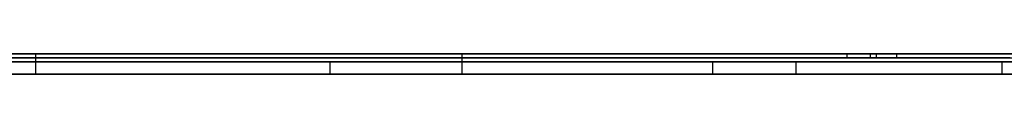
# Model space of a CAD drawing. Extents: x -3.09 to 3.09, y 0 to 2.31.
# Tile 33 of 177: x -2.538706 to -2.514122, y 2.2345 to 2.235. Entities that reach past the tile are written whole.
import ezdxf

# ---------------------------------------------------------------- set-up
doc = ezdxf.new("R2010")
doc.units = 0
doc.layers.get('0').update_dxf_attribs({"linetype": 'CONTINUOUS'})

# ---------------------------------------------------------------- blocks, each defined once
blk = doc.blocks.new('*U1')
at = {"extrusion": (0, 1, 0)}
for p, q in [((3.018, 2.235, -0.83), (-3.018, 2.235, -0.83)), ((-3.018, 2.235, 0.83), (3.018, 2.235, 0.83)), ((-2.798, 2.235, -0.725), (-1.678, 2.235, -0.725)), ((-1.678, 2.235, -0.365), (-2.798, 2.235, -0.365)), ((-2.487699, 2.235, -0.156768), (-2.538311, 2.235, -0.156768)), ((-2.538311, 2.235, -0.156768), (-2.538311, 2.235, -0.236768)), ((-2.538311, 2.235, -0.236768), (-2.527666, 2.235, -0.236768)), ((-2.527666, 2.235, -0.166237), (-2.487699, 2.235, -0.166237)), ((-2.527666, 2.235, -0.236768), (-2.527666, 2.235, -0.166237)), ((-1.678, 2.2348, -0.725), (-2.798, 2.2348, -0.725)), ((-2.798, 2.2348, -0.365), (-1.678, 2.2348, -0.365)), ((-2.519326, 2.2348, -0.506815), (-2.58398, 2.2348, -0.506815)), ((-2.530959, 2.2348, -0.597183), (-2.574429, 2.2348, -0.523223)), ((-2.574429, 2.2348, -0.523223), (-2.521408, 2.2348, -0.523223)), ((-2.540388, 2.2348, -0.614693), (-2.514061, 2.2348, -0.614693)), ((-2.521408, 2.2348, -0.523223), (-2.530959, 2.2348, -0.597183)), ((-2.514184, 2.2348, -0.464693), (-2.519326, 2.2348, -0.506815)), ((-2.494102, 2.2348, -0.464693), (-2.514184, 2.2348, -0.464693)), ((-2.58398, 2.2345, -0.506815), (-2.519326, 2.2345, -0.506815)), ((-2.530959, 2.2345, -0.597183), (-2.574429, 2.2345, -0.523223)), ((-2.574429, 2.2345, -0.523223), (-2.521408, 2.2345, -0.523223)), ((-2.514061, 2.2345, -0.614693), (-2.540388, 2.2345, -0.614693)), ((-2.538311, 2.2345, -0.156768), (-2.487699, 2.2345, -0.156768)), ((-2.538311, 2.2345, -0.236768), (-2.538311, 2.2345, -0.156768)), ((-2.527666, 2.2345, -0.236768), (-2.538311, 2.2345, -0.236768)), ((-2.521408, 2.2345, -0.523223), (-2.530959, 2.2345, -0.597183)), ((-2.487699, 2.2345, -0.166237), (-2.527666, 2.2345, -0.166237)), ((-2.527666, 2.2345, -0.166237), (-2.527666, 2.2345, -0.236768)), ((-2.519326, 2.2345, -0.506815), (-2.514184, 2.2345, -0.464693)), ((-2.514184, 2.2345, -0.464693), (-2.494102, 2.2345, -0.464693))]:
    blk.add_line(p, q, dxfattribs=at)
for p, q in [((3.018, 2.235, -0.83), (-3.018, 2.235, -0.83)), ((-2.798, 2.235, -0.725), (-1.678, 2.235, -0.725)), ((-2.538311, 2.235, -0.236768), (-2.527666, 2.235, -0.236768)), ((-2.538311, 2.235, -0.236768), (-2.538311, 2.2345, -0.236768)), ((-2.527666, 2.235, -0.236768), (-2.527666, 2.2345, -0.236768)), ((-2.527666, 2.235, -0.166237), (-2.487699, 2.235, -0.166237)), ((-2.527666, 2.235, -0.166237), (-2.527666, 2.2345, -0.166237)), ((-2.518056, 2.235, 0.000989), (-2.518056, 2.2349, 0.000989)), ((-2.518056, 2.235, 0.000989), (-2.518056, 2.2349, 0.000989)), ((-2.51747, 2.235, -0.009857), (-2.51747, 2.2349, -0.009857)), ((-2.51747, 2.235, -0.009857), (-2.51747, 2.2349, -0.009857)), ((-2.517324, 2.235, -0.083001), (-2.517324, 2.2349, -0.083001)), ((-2.517324, 2.235, -0.083001), (-2.517324, 2.2349, -0.083001)), ((-2.51681, 2.235, -0.093848), (-2.51681, 2.2349, -0.093848)), ((-2.51681, 2.235, -0.093848), (-2.51681, 2.2349, -0.093848)), ((-1.678, 2.2348, -0.725), (-2.798, 2.2348, -0.725)), ((-2.574429, 2.2348, -0.523223), (-2.521408, 2.2348, -0.523223)), ((-2.540388, 2.2348, -0.614693), (-2.514061, 2.2348, -0.614693)), ((-2.521408, 2.2348, -0.523223), (-2.521408, 2.2345, -0.523223)), ((-2.574429, 2.2345, -0.523223), (-2.521408, 2.2345, -0.523223)), ((-2.514061, 2.2345, -0.614693), (-2.540388, 2.2345, -0.614693)), ((-2.527666, 2.2345, -0.236768), (-2.538311, 2.2345, -0.236768)), ((-2.487699, 2.2345, -0.166237), (-2.527666, 2.2345, -0.166237))]:
    blk.add_line(p, q)
at = {"extrusion": (0, 0, -1)}
for p, q in [((-3.018, 2.235, 0.83), (3.018, 2.235, 0.83)), ((-1.678, 2.235, -0.365), (-2.798, 2.235, -0.365)), ((-2.487699, 2.235, -0.156768), (-2.538311, 2.235, -0.156768)), ((-2.538311, 2.235, -0.156768), (-2.538311, 2.2345, -0.156768)), ((-2.798, 2.2348, -0.365), (-1.678, 2.2348, -0.365)), ((-2.519326, 2.2348, -0.506815), (-2.58398, 2.2348, -0.506815)), ((-2.519326, 2.2348, -0.506815), (-2.519326, 2.2345, -0.506815)), ((-2.494102, 2.2348, -0.464693), (-2.514184, 2.2348, -0.464693)), ((-2.514184, 2.2348, -0.464693), (-2.514184, 2.2345, -0.464693)), ((-2.58398, 2.2345, -0.506815), (-2.519326, 2.2345, -0.506815)), ((-2.538311, 2.2345, -0.156768), (-2.487699, 2.2345, -0.156768)), ((-2.514184, 2.2345, -0.464693), (-2.494102, 2.2345, -0.464693))]:
    blk.add_line(p, q, dxfattribs=at)
at = {"extrusion": (1, 0, 0)}
for p, q in [((-2.538311, 2.235, -0.156768), (-2.538311, 2.235, -0.236768)), ((-2.538311, 2.235, -0.156768), (-2.538311, 2.2345, -0.156768)), ((-2.538311, 2.235, -0.236768), (-2.538311, 2.2345, -0.236768)), ((-2.538311, 2.2345, -0.236768), (-2.538311, 2.2345, -0.156768))]:
    blk.add_line(p, q, dxfattribs=at)
at = {"extrusion": (-1, 0, 0)}
for p, q in [((-2.527666, 2.235, -0.236768), (-2.527666, 2.235, -0.166237)), ((-2.527666, 2.235, -0.236768), (-2.527666, 2.2345, -0.236768)), ((-2.527666, 2.235, -0.166237), (-2.527666, 2.2345, -0.166237)), ((-2.527666, 2.2345, -0.166237), (-2.527666, 2.2345, -0.236768))]:
    blk.add_line(p, q, dxfattribs=at)
at = {"extrusion": (-0.862118, 0, -0.506708)}
for p, q in [((-2.530959, 2.2348, -0.597183), (-2.574429, 2.2348, -0.523223)), ((-2.530959, 2.2348, -0.597183), (-2.530959, 2.2345, -0.597183)), ((-2.530959, 2.2345, -0.597183), (-2.574429, 2.2345, -0.523223))]:
    blk.add_line(p, q, dxfattribs=at)
at = {"extrusion": (0.991764, 0, -0.128076)}
for p, q in [((-2.521408, 2.2348, -0.523223), (-2.530959, 2.2348, -0.597183)), ((-2.530959, 2.2348, -0.597183), (-2.530959, 2.2345, -0.597183)), ((-2.521408, 2.2348, -0.523223), (-2.521408, 2.2345, -0.523223)), ((-2.521408, 2.2345, -0.523223), (-2.530959, 2.2345, -0.597183))]:
    blk.add_line(p, q, dxfattribs=at)
at = {"extrusion": (0.992629, 0, -0.121193)}
for p, q in [((-2.514184, 2.2348, -0.464693), (-2.519326, 2.2348, -0.506815)), ((-2.519326, 2.2348, -0.506815), (-2.519326, 2.2345, -0.506815)), ((-2.514184, 2.2348, -0.464693), (-2.514184, 2.2345, -0.464693)), ((-2.519326, 2.2345, -0.506815), (-2.514184, 2.2345, -0.464693))]:
    blk.add_line(p, q, dxfattribs=at)
for points in [[(-2.53872, 2.235, -0.088442), (-2.53842, 2.235, -0.088612), (-2.53813, 2.235, -0.088779), (-2.53783, 2.235, -0.088944), (-2.53753, 2.235, -0.089106), (-2.53723, 2.235, -0.089266), (-2.53693, 2.235, -0.089422), (-2.53662, 2.235, -0.089576), (-2.53631, 2.235, -0.089727), (-2.53601, 2.235, -0.089876), (-2.5357, 2.235, -0.090022), (-2.53539, 2.235, -0.090165), (-2.53507, 2.235, -0.090305), (-2.53476, 2.235, -0.090442), (-2.53444, 2.235, -0.090577), (-2.53412, 2.235, -0.090709), (-2.5338, 2.235, -0.090839), (-2.53348, 2.235, -0.090966), (-2.53316, 2.235, -0.091089), (-2.53283, 2.235, -0.091211), (-2.5325, 2.235, -0.091329), (-2.53218, 2.235, -0.091445), (-2.53185, 2.235, -0.091558), (-2.53151, 2.235, -0.091668), (-2.53118, 2.235, -0.091776), (-2.53084, 2.235, -0.091881), (-2.53051, 2.235, -0.091983), (-2.53017, 2.235, -0.092082), (-2.52983, 2.235, -0.092179), (-2.52948, 2.235, -0.092273), (-2.52914, 2.235, -0.092364), (-2.52879, 2.235, -0.092453), (-2.52845, 2.235, -0.092539), (-2.5281, 2.235, -0.092622), (-2.52775, 2.235, -0.092702), (-2.52739, 2.235, -0.09278), (-2.52704, 2.235, -0.092855), (-2.52668, 2.235, -0.092927), (-2.52632, 2.235, -0.092996), (-2.52596, 2.235, -0.093063), (-2.5256, 2.235, -0.093127), (-2.52524, 2.235, -0.093188), (-2.52487, 2.235, -0.093247), (-2.52451, 2.235, -0.093303), (-2.52414, 2.235, -0.093356), (-2.52377, 2.235, -0.093406), (-2.5234, 2.235, -0.093454), (-2.52302, 2.235, -0.093499), (-2.52265, 2.235, -0.093541), (-2.52227, 2.235, -0.093581), (-2.52189, 2.235, -0.093618), (-2.52151, 2.235, -0.093651), (-2.52113, 2.235, -0.093683), (-2.52075, 2.235, -0.093712), (-2.52036, 2.235, -0.093737), (-2.51997, 2.235, -0.09376), (-2.51958, 2.235, -0.093781), (-2.51919, 2.235, -0.093799), (-2.5188, 2.235, -0.093814), (-2.51841, 2.235, -0.093826), (-2.51801, 2.235, -0.093835), (-2.51761, 2.235, -0.093842), (-2.51721, 2.235, -0.093846), (-2.51681, 2.235, -0.093848)], [(-2.51806, 2.235, 0.000989), (-2.51845, 2.235, 0.000988), (-2.51885, 2.235, 0.000984), (-2.51925, 2.235, 0.000977), (-2.51964, 2.235, 0.000967), (-2.52003, 2.235, 0.000954), (-2.52042, 2.235, 0.000938), (-2.52081, 2.235, 0.00092), (-2.52119, 2.235, 0.000898), (-2.52157, 2.235, 0.000874), (-2.52196, 2.235, 0.000847), (-2.52234, 2.235, 0.000817), (-2.52271, 2.235, 0.000785), (-2.52309, 2.235, 0.000749), (-2.52347, 2.235, 0.000711), (-2.52384, 2.235, 0.000669), (-2.52421, 2.235, 0.000625), (-2.52458, 2.235, 0.000578), (-2.52495, 2.235, 0.000529), (-2.52531, 2.235, 0.000476), (-2.52567, 2.235, 0.00042), (-2.52604, 2.235, 0.000362), (-2.5264, 2.235, 0.000301), (-2.52675, 2.235, 0.000237), (-2.52711, 2.235, 0.00017), (-2.52747, 2.235, 0.0001), (-2.52782, 2.235, 0.000028), (-2.52817, 2.235, -0.000047), (-2.52852, 2.235, -0.000126), (-2.52887, 2.235, -0.000207), (-2.52921, 2.235, -0.000291), (-2.52955, 2.235, -0.000377), (-2.5299, 2.235, -0.000467), (-2.53024, 2.235, -0.00056), (-2.53057, 2.235, -0.000655), (-2.53091, 2.235, -0.000753), (-2.53125, 2.235, -0.000854), (-2.53158, 2.235, -0.000958), (-2.53191, 2.235, -0.001064), (-2.53224, 2.235, -0.001174), (-2.53257, 2.235, -0.001286), (-2.53289, 2.235, -0.001402), (-2.53322, 2.235, -0.00152), (-2.53354, 2.235, -0.001641), (-2.53386, 2.235, -0.001764), (-2.53418, 2.235, -0.001891), (-2.53449, 2.235, -0.00202), (-2.53481, 2.235, -0.002153), (-2.53512, 2.235, -0.002288), (-2.53543, 2.235, -0.002426), (-2.53574, 2.235, -0.002566), (-2.53605, 2.235, -0.00271), (-2.53635, 2.235, -0.002857), (-2.53666, 2.235, -0.003006), (-2.53696, 2.235, -0.003158), (-2.53726, 2.235, -0.003313), (-2.53756, 2.235, -0.003471), (-2.53785, 2.235, -0.003632), (-2.53815, 2.235, -0.003795), (-2.53844, 2.235, -0.003962), (-2.53873, 2.235, -0.004131)], [(-2.51806, 2.235, 0.000989), (-2.51845, 2.235, 0.000988), (-2.51885, 2.235, 0.000984), (-2.51925, 2.235, 0.000977), (-2.51964, 2.235, 0.000967), (-2.52003, 2.235, 0.000954), (-2.52042, 2.235, 0.000938), (-2.52081, 2.235, 0.00092), (-2.52119, 2.235, 0.000898), (-2.52157, 2.235, 0.000874), (-2.52196, 2.235, 0.000847), (-2.52234, 2.235, 0.000817), (-2.52271, 2.235, 0.000785), (-2.52309, 2.235, 0.000749), (-2.52347, 2.235, 0.000711), (-2.52384, 2.235, 0.000669), (-2.52421, 2.235, 0.000625), (-2.52458, 2.235, 0.000578), (-2.52495, 2.235, 0.000529), (-2.52531, 2.235, 0.000476), (-2.52567, 2.235, 0.00042), (-2.52604, 2.235, 0.000362), (-2.5264, 2.235, 0.000301), (-2.52675, 2.235, 0.000237), (-2.52711, 2.235, 0.00017), (-2.52747, 2.235, 0.0001), (-2.52782, 2.235, 0.000028), (-2.52817, 2.235, -0.000047), (-2.52852, 2.235, -0.000126), (-2.52887, 2.235, -0.000207), (-2.52921, 2.235, -0.000291), (-2.52955, 2.235, -0.000377), (-2.5299, 2.235, -0.000467), (-2.53024, 2.235, -0.00056), (-2.53057, 2.235, -0.000655), (-2.53091, 2.235, -0.000753), (-2.53125, 2.235, -0.000854), (-2.53158, 2.235, -0.000958), (-2.53191, 2.235, -0.001064), (-2.53224, 2.235, -0.001174), (-2.53257, 2.235, -0.001286), (-2.53289, 2.235, -0.001402), (-2.53322, 2.235, -0.00152), (-2.53354, 2.235, -0.001641), (-2.53386, 2.235, -0.001764), (-2.53418, 2.235, -0.001891), (-2.53449, 2.235, -0.00202), (-2.53481, 2.235, -0.002153), (-2.53512, 2.235, -0.002288), (-2.53543, 2.235, -0.002426), (-2.53574, 2.235, -0.002566), (-2.53605, 2.235, -0.00271), (-2.53635, 2.235, -0.002857), (-2.53666, 2.235, -0.003006), (-2.53696, 2.235, -0.003158), (-2.53726, 2.235, -0.003313), (-2.53756, 2.235, -0.003471), (-2.53785, 2.235, -0.003632), (-2.53815, 2.235, -0.003795), (-2.53844, 2.235, -0.003962), (-2.53873, 2.235, -0.004131)], [(-2.53872, 2.235, -0.088442), (-2.53842, 2.235, -0.088612), (-2.53813, 2.235, -0.088779), (-2.53783, 2.235, -0.088944), (-2.53753, 2.235, -0.089106), (-2.53723, 2.235, -0.089266), (-2.53693, 2.235, -0.089422), (-2.53662, 2.235, -0.089576), (-2.53631, 2.235, -0.089727), (-2.53601, 2.235, -0.089876), (-2.5357, 2.235, -0.090022), (-2.53539, 2.235, -0.090165), (-2.53507, 2.235, -0.090305), (-2.53476, 2.235, -0.090442), (-2.53444, 2.235, -0.090577), (-2.53412, 2.235, -0.090709), (-2.5338, 2.235, -0.090839), (-2.53348, 2.235, -0.090966), (-2.53316, 2.235, -0.091089), (-2.53283, 2.235, -0.091211), (-2.5325, 2.235, -0.091329), (-2.53218, 2.235, -0.091445), (-2.53185, 2.235, -0.091558), (-2.53151, 2.235, -0.091668), (-2.53118, 2.235, -0.091776), (-2.53084, 2.235, -0.091881), (-2.53051, 2.235, -0.091983), (-2.53017, 2.235, -0.092082), (-2.52983, 2.235, -0.092179), (-2.52948, 2.235, -0.092273), (-2.52914, 2.235, -0.092364), (-2.52879, 2.235, -0.092453), (-2.52845, 2.235, -0.092539), (-2.5281, 2.235, -0.092622), (-2.52775, 2.235, -0.092702), (-2.52739, 2.235, -0.09278), (-2.52704, 2.235, -0.092855), (-2.52668, 2.235, -0.092927), (-2.52632, 2.235, -0.092996), (-2.52596, 2.235, -0.093063), (-2.5256, 2.235, -0.093127), (-2.52524, 2.235, -0.093188), (-2.52487, 2.235, -0.093247), (-2.52451, 2.235, -0.093303), (-2.52414, 2.235, -0.093356), (-2.52377, 2.235, -0.093406), (-2.5234, 2.235, -0.093454), (-2.52302, 2.235, -0.093499), (-2.52265, 2.235, -0.093541), (-2.52227, 2.235, -0.093581), (-2.52189, 2.235, -0.093618), (-2.52151, 2.235, -0.093651), (-2.52113, 2.235, -0.093683), (-2.52075, 2.235, -0.093712), (-2.52036, 2.235, -0.093737), (-2.51997, 2.235, -0.09376), (-2.51958, 2.235, -0.093781), (-2.51919, 2.235, -0.093799), (-2.5188, 2.235, -0.093814), (-2.51841, 2.235, -0.093826), (-2.51801, 2.235, -0.093835), (-2.51761, 2.235, -0.093842), (-2.51721, 2.235, -0.093846), (-2.51681, 2.235, -0.093848)], [(-2.51681, 2.2349, -0.093848), (-2.51741, 2.2349, -0.093845), (-2.51801, 2.2349, -0.093835), (-2.51861, 2.2349, -0.09382), (-2.5192, 2.2349, -0.093798), (-2.51979, 2.2349, -0.093771), (-2.52037, 2.2349, -0.093737), (-2.52095, 2.2349, -0.093697), (-2.52152, 2.2349, -0.09365), (-2.5221, 2.2349, -0.093598), (-2.52266, 2.2349, -0.09354), (-2.52323, 2.2349, -0.093475), (-2.52379, 2.2349, -0.093404), (-2.52434, 2.2349, -0.093327), (-2.52489, 2.2349, -0.093244), (-2.52544, 2.2349, -0.093155), (-2.52599, 2.2349, -0.093059), (-2.52653, 2.2349, -0.092957), (-2.52706, 2.2349, -0.09285), (-2.5276, 2.2349, -0.092735), (-2.52812, 2.2349, -0.092615), (-2.52865, 2.2349, -0.092489), (-2.52917, 2.2349, -0.092357), (-2.52969, 2.2349, -0.092218), (-2.5302, 2.2349, -0.092073), (-2.53071, 2.2349, -0.091922), (-2.53121, 2.2349, -0.091765), (-2.53172, 2.2349, -0.091602), (-2.53221, 2.2349, -0.091432), (-2.53271, 2.2349, -0.091257), (-2.5332, 2.2349, -0.091075), (-2.53368, 2.2349, -0.090887), (-2.53416, 2.2349, -0.090693), (-2.53464, 2.2349, -0.090493), (-2.53511, 2.2349, -0.090286), (-2.53558, 2.2349, -0.090074), (-2.53605, 2.2349, -0.089855), (-2.53651, 2.2349, -0.08963), (-2.53697, 2.2349, -0.089399), (-2.53743, 2.2349, -0.089162), (-2.53788, 2.2349, -0.088918), (-2.53832, 2.2349, -0.088669), (-2.53876, 2.2349, -0.088413)], [(-2.53878, 2.2349, -0.004158), (-2.53834, 2.2349, -0.003904), (-2.5379, 2.2349, -0.003656), (-2.53745, 2.2349, -0.003415), (-2.537, 2.2349, -0.00318), (-2.53655, 2.2349, -0.002952), (-2.53609, 2.2349, -0.00273), (-2.53563, 2.2349, -0.002514), (-2.53516, 2.2349, -0.002305), (-2.53469, 2.2349, -0.002102), (-2.53421, 2.2349, -0.001906), (-2.53373, 2.2349, -0.001716), (-2.53325, 2.2349, -0.001533), (-2.53276, 2.2349, -0.001356), (-2.53227, 2.2349, -0.001185), (-2.53178, 2.2349, -0.001021), (-2.53128, 2.2349, -0.000864), (-2.53077, 2.2349, -0.000712), (-2.53027, 2.2349, -0.000568), (-2.52975, 2.2349, -0.000429), (-2.52924, 2.2349, -0.000297), (-2.52872, 2.2349, -0.000172), (-2.52819, 2.2349, -0.000053), (-2.52767, 2.2349, 0.00006), (-2.52713, 2.2349, 0.000166), (-2.5266, 2.2349, 0.000266), (-2.52606, 2.2349, 0.000359), (-2.52551, 2.2349, 0.000446), (-2.52496, 2.2349, 0.000526), (-2.52441, 2.2349, 0.0006), (-2.52385, 2.2349, 0.000668), (-2.52329, 2.2349, 0.000729), (-2.52273, 2.2349, 0.000784), (-2.52216, 2.2349, 0.000832), (-2.52158, 2.2349, 0.000874), (-2.52101, 2.2349, 0.000909), (-2.52042, 2.2349, 0.000938), (-2.51984, 2.2349, 0.00096), (-2.51925, 2.2349, 0.000977), (-2.51865, 2.2349, 0.000986), (-2.51806, 2.2349, 0.000989)], [(-2.53878, 2.2349, -0.004158), (-2.53834, 2.2349, -0.003904), (-2.5379, 2.2349, -0.003656), (-2.53745, 2.2349, -0.003415), (-2.537, 2.2349, -0.00318), (-2.53655, 2.2349, -0.002952), (-2.53609, 2.2349, -0.00273), (-2.53563, 2.2349, -0.002514), (-2.53516, 2.2349, -0.002305), (-2.53469, 2.2349, -0.002102), (-2.53421, 2.2349, -0.001906), (-2.53373, 2.2349, -0.001716), (-2.53325, 2.2349, -0.001533), (-2.53276, 2.2349, -0.001356), (-2.53227, 2.2349, -0.001185), (-2.53178, 2.2349, -0.001021), (-2.53128, 2.2349, -0.000864), (-2.53077, 2.2349, -0.000712), (-2.53027, 2.2349, -0.000568), (-2.52975, 2.2349, -0.000429), (-2.52924, 2.2349, -0.000297), (-2.52872, 2.2349, -0.000172), (-2.52819, 2.2349, -0.000053), (-2.52767, 2.2349, 0.00006), (-2.52713, 2.2349, 0.000166), (-2.5266, 2.2349, 0.000266), (-2.52606, 2.2349, 0.000359), (-2.52551, 2.2349, 0.000446), (-2.52496, 2.2349, 0.000526), (-2.52441, 2.2349, 0.0006), (-2.52385, 2.2349, 0.000668), (-2.52329, 2.2349, 0.000729), (-2.52273, 2.2349, 0.000784), (-2.52216, 2.2349, 0.000832), (-2.52158, 2.2349, 0.000874), (-2.52101, 2.2349, 0.000909), (-2.52042, 2.2349, 0.000938), (-2.51984, 2.2349, 0.00096), (-2.51925, 2.2349, 0.000977), (-2.51865, 2.2349, 0.000986), (-2.51806, 2.2349, 0.000989)], [(-2.51681, 2.2349, -0.093848), (-2.51741, 2.2349, -0.093845), (-2.51801, 2.2349, -0.093835), (-2.51861, 2.2349, -0.09382), (-2.5192, 2.2349, -0.093798), (-2.51979, 2.2349, -0.093771), (-2.52037, 2.2349, -0.093737), (-2.52095, 2.2349, -0.093697), (-2.52152, 2.2349, -0.09365), (-2.5221, 2.2349, -0.093598), (-2.52266, 2.2349, -0.09354), (-2.52323, 2.2349, -0.093475), (-2.52379, 2.2349, -0.093404), (-2.52434, 2.2349, -0.093327), (-2.52489, 2.2349, -0.093244), (-2.52544, 2.2349, -0.093155), (-2.52599, 2.2349, -0.093059), (-2.52653, 2.2349, -0.092957), (-2.52706, 2.2349, -0.09285), (-2.5276, 2.2349, -0.092735), (-2.52812, 2.2349, -0.092615), (-2.52865, 2.2349, -0.092489), (-2.52917, 2.2349, -0.092357), (-2.52969, 2.2349, -0.092218), (-2.5302, 2.2349, -0.092073), (-2.53071, 2.2349, -0.091922), (-2.53121, 2.2349, -0.091765), (-2.53172, 2.2349, -0.091602), (-2.53221, 2.2349, -0.091432), (-2.53271, 2.2349, -0.091257), (-2.5332, 2.2349, -0.091075), (-2.53368, 2.2349, -0.090887), (-2.53416, 2.2349, -0.090693), (-2.53464, 2.2349, -0.090493), (-2.53511, 2.2349, -0.090286), (-2.53558, 2.2349, -0.090074), (-2.53605, 2.2349, -0.089855), (-2.53651, 2.2349, -0.08963), (-2.53697, 2.2349, -0.089399), (-2.53743, 2.2349, -0.089162), (-2.53788, 2.2349, -0.088918), (-2.53832, 2.2349, -0.088669), (-2.53876, 2.2349, -0.088413)], [(-2.51732, 2.235, -0.083001), (-2.51761, 2.235, -0.083), (-2.51789, 2.235, -0.082997), (-2.51818, 2.235, -0.082991), (-2.51846, 2.235, -0.082984), (-2.51874, 2.235, -0.082975), (-2.51902, 2.235, -0.082963), (-2.5193, 2.235, -0.082949), (-2.51958, 2.235, -0.082933), (-2.51985, 2.235, -0.082916), (-2.52013, 2.235, -0.082895), (-2.5204, 2.235, -0.082873), (-2.52067, 2.235, -0.082849), (-2.52094, 2.235, -0.082823), (-2.52121, 2.235, -0.082794), (-2.52148, 2.235, -0.082764), (-2.52174, 2.235, -0.082731), (-2.52201, 2.235, -0.082697), (-2.52227, 2.235, -0.08266), (-2.52253, 2.235, -0.082621), (-2.52279, 2.235, -0.08258), (-2.52305, 2.235, -0.082536), (-2.52331, 2.235, -0.082491), (-2.52357, 2.235, -0.082444), (-2.52382, 2.235, -0.082394), (-2.52408, 2.235, -0.082343), (-2.52433, 2.235, -0.082289), (-2.52458, 2.235, -0.082233), (-2.52483, 2.235, -0.082175), (-2.52508, 2.235, -0.082115), (-2.52533, 2.235, -0.082053), (-2.52557, 2.235, -0.081989), (-2.52582, 2.235, -0.081923), (-2.52606, 2.235, -0.081854), (-2.5263, 2.235, -0.081784), (-2.52654, 2.235, -0.081711), (-2.52678, 2.235, -0.081637), (-2.52702, 2.235, -0.08156), (-2.52726, 2.235, -0.081481), (-2.52749, 2.235, -0.0814), (-2.52772, 2.235, -0.081316), (-2.52796, 2.235, -0.081231), (-2.52819, 2.235, -0.081144), (-2.52842, 2.235, -0.081054), (-2.52865, 2.235, -0.080963), (-2.52887, 2.235, -0.080869), (-2.5291, 2.235, -0.080773), (-2.52932, 2.235, -0.080675), (-2.52955, 2.235, -0.080575), (-2.52977, 2.235, -0.080473), (-2.52999, 2.235, -0.080369), (-2.53021, 2.235, -0.080263), (-2.53042, 2.235, -0.080154), (-2.53064, 2.235, -0.080044), (-2.53085, 2.235, -0.079931), (-2.53107, 2.235, -0.079816), (-2.53128, 2.235, -0.0797), (-2.53149, 2.235, -0.07958), (-2.5317, 2.235, -0.07946), (-2.53191, 2.235, -0.079336), (-2.53211, 2.235, -0.079211), (-2.53232, 2.235, -0.079084), (-2.53252, 2.235, -0.078954), (-2.53273, 2.235, -0.078823), (-2.53293, 2.235, -0.078689), (-2.53313, 2.235, -0.078553), (-2.53333, 2.235, -0.078415), (-2.53352, 2.235, -0.078275), (-2.53372, 2.235, -0.078133), (-2.53391, 2.235, -0.077989), (-2.53411, 2.235, -0.077842), (-2.5343, 2.235, -0.077694), (-2.53449, 2.235, -0.077544), (-2.53468, 2.235, -0.077391), (-2.53487, 2.235, -0.077236), (-2.53505, 2.235, -0.077079), (-2.53524, 2.235, -0.07692), (-2.53542, 2.235, -0.076759), (-2.5356, 2.235, -0.076596), (-2.53579, 2.235, -0.076431), (-2.53596, 2.235, -0.076263), (-2.53614, 2.235, -0.076094), (-2.53632, 2.235, -0.075922), (-2.5365, 2.235, -0.075749), (-2.53667, 2.235, -0.075573), (-2.53684, 2.235, -0.075395), (-2.53701, 2.235, -0.075215), (-2.53719, 2.235, -0.075033), (-2.53735, 2.235, -0.074849), (-2.53752, 2.235, -0.074662), (-2.53769, 2.235, -0.074474), (-2.53785, 2.235, -0.074283), (-2.53802, 2.235, -0.074091), (-2.53818, 2.235, -0.073896), (-2.53834, 2.235, -0.073699), (-2.5385, 2.235, -0.0735), (-2.53866, 2.235, -0.073299), (-2.53881, 2.235, -0.073096)], [(-2.53885, 2.235, -0.020564), (-2.53869, 2.235, -0.020351), (-2.53853, 2.235, -0.02014), (-2.53837, 2.235, -0.019929), (-2.5382, 2.235, -0.019721), (-2.53804, 2.235, -0.019514), (-2.53787, 2.235, -0.01931), (-2.5377, 2.235, -0.019108), (-2.53753, 2.235, -0.018908), (-2.53736, 2.235, -0.01871), (-2.53719, 2.235, -0.018514), (-2.53702, 2.235, -0.018321), (-2.53685, 2.235, -0.018129), (-2.53667, 2.235, -0.017941), (-2.5365, 2.235, -0.017754), (-2.53632, 2.235, -0.017569), (-2.53614, 2.235, -0.017386), (-2.53596, 2.235, -0.017206), (-2.53578, 2.235, -0.017028), (-2.5356, 2.235, -0.016852), (-2.53542, 2.235, -0.016678), (-2.53524, 2.235, -0.016507), (-2.53505, 2.235, -0.016337), (-2.53487, 2.235, -0.01617), (-2.53468, 2.235, -0.016005), (-2.53449, 2.235, -0.015842), (-2.5343, 2.235, -0.015682), (-2.53411, 2.235, -0.015523), (-2.53392, 2.235, -0.015367), (-2.53373, 2.235, -0.015213), (-2.53354, 2.235, -0.015061), (-2.53334, 2.235, -0.014911), (-2.53315, 2.235, -0.014763), (-2.53295, 2.235, -0.014618), (-2.53275, 2.235, -0.014475), (-2.53255, 2.235, -0.014334), (-2.53235, 2.235, -0.014195), (-2.53215, 2.235, -0.014058), (-2.53195, 2.235, -0.013924), (-2.53175, 2.235, -0.013792), (-2.53154, 2.235, -0.013662), (-2.53133, 2.235, -0.013534), (-2.53113, 2.235, -0.013408), (-2.53092, 2.235, -0.013285), (-2.53071, 2.235, -0.013163), (-2.5305, 2.235, -0.013044), (-2.53029, 2.235, -0.012927), (-2.53008, 2.235, -0.012813), (-2.52986, 2.235, -0.0127), (-2.52965, 2.235, -0.01259), (-2.52943, 2.235, -0.012481), (-2.52921, 2.235, -0.012375), (-2.529, 2.235, -0.012272), (-2.52878, 2.235, -0.01217), (-2.52856, 2.235, -0.012071), (-2.52833, 2.235, -0.011973), (-2.52811, 2.235, -0.011878), (-2.52789, 2.235, -0.011785), (-2.52766, 2.235, -0.011695), (-2.52744, 2.235, -0.011606), (-2.52721, 2.235, -0.01152), (-2.52698, 2.235, -0.011436), (-2.52675, 2.235, -0.011354), (-2.52652, 2.235, -0.011274), (-2.52629, 2.235, -0.011196), (-2.52606, 2.235, -0.011121), (-2.52582, 2.235, -0.011048), (-2.52559, 2.235, -0.010977), (-2.52535, 2.235, -0.010908), (-2.52511, 2.235, -0.010841), (-2.52488, 2.235, -0.010777), (-2.52464, 2.235, -0.010714), (-2.5244, 2.235, -0.010654), (-2.52415, 2.235, -0.010596), (-2.52391, 2.235, -0.01054), (-2.52367, 2.235, -0.010487), (-2.52342, 2.235, -0.010436), (-2.52317, 2.235, -0.010386), (-2.52293, 2.235, -0.010339), (-2.52268, 2.235, -0.010295), (-2.52243, 2.235, -0.010252), (-2.52218, 2.235, -0.010212), (-2.52193, 2.235, -0.010173), (-2.52167, 2.235, -0.010137), (-2.52142, 2.235, -0.010103), (-2.52116, 2.235, -0.010072), (-2.52091, 2.235, -0.010042), (-2.52065, 2.235, -0.010015), (-2.52039, 2.235, -0.00999), (-2.52013, 2.235, -0.009967), (-2.51987, 2.235, -0.009946), (-2.51961, 2.235, -0.009927), (-2.51934, 2.235, -0.009911), (-2.51908, 2.235, -0.009897), (-2.51881, 2.235, -0.009885), (-2.51855, 2.235, -0.009875), (-2.51828, 2.235, -0.009867), (-2.51801, 2.235, -0.009862), (-2.51774, 2.235, -0.009859), (-2.51747, 2.235, -0.009857)], [(-2.53885, 2.235, -0.020564), (-2.53869, 2.235, -0.020351), (-2.53853, 2.235, -0.02014), (-2.53837, 2.235, -0.019929), (-2.5382, 2.235, -0.019721), (-2.53804, 2.235, -0.019514), (-2.53787, 2.235, -0.01931), (-2.5377, 2.235, -0.019108), (-2.53753, 2.235, -0.018908), (-2.53736, 2.235, -0.01871), (-2.53719, 2.235, -0.018514), (-2.53702, 2.235, -0.018321), (-2.53685, 2.235, -0.018129), (-2.53667, 2.235, -0.017941), (-2.5365, 2.235, -0.017754), (-2.53632, 2.235, -0.017569), (-2.53614, 2.235, -0.017386), (-2.53596, 2.235, -0.017206), (-2.53578, 2.235, -0.017028), (-2.5356, 2.235, -0.016852), (-2.53542, 2.235, -0.016678), (-2.53524, 2.235, -0.016507), (-2.53505, 2.235, -0.016337), (-2.53487, 2.235, -0.01617), (-2.53468, 2.235, -0.016005), (-2.53449, 2.235, -0.015842), (-2.5343, 2.235, -0.015682), (-2.53411, 2.235, -0.015523), (-2.53392, 2.235, -0.015367), (-2.53373, 2.235, -0.015213), (-2.53354, 2.235, -0.015061), (-2.53334, 2.235, -0.014911), (-2.53315, 2.235, -0.014763), (-2.53295, 2.235, -0.014618), (-2.53275, 2.235, -0.014475), (-2.53255, 2.235, -0.014334), (-2.53235, 2.235, -0.014195), (-2.53215, 2.235, -0.014058), (-2.53195, 2.235, -0.013924), (-2.53175, 2.235, -0.013792), (-2.53154, 2.235, -0.013662), (-2.53133, 2.235, -0.013534), (-2.53113, 2.235, -0.013408), (-2.53092, 2.235, -0.013285), (-2.53071, 2.235, -0.013163), (-2.5305, 2.235, -0.013044), (-2.53029, 2.235, -0.012927), (-2.53008, 2.235, -0.012813), (-2.52986, 2.235, -0.0127), (-2.52965, 2.235, -0.01259), (-2.52943, 2.235, -0.012481), (-2.52921, 2.235, -0.012375), (-2.529, 2.235, -0.012272), (-2.52878, 2.235, -0.01217), (-2.52856, 2.235, -0.012071), (-2.52833, 2.235, -0.011973), (-2.52811, 2.235, -0.011878), (-2.52789, 2.235, -0.011785), (-2.52766, 2.235, -0.011695), (-2.52744, 2.235, -0.011606), (-2.52721, 2.235, -0.01152), (-2.52698, 2.235, -0.011436), (-2.52675, 2.235, -0.011354), (-2.52652, 2.235, -0.011274), (-2.52629, 2.235, -0.011196), (-2.52606, 2.235, -0.011121), (-2.52582, 2.235, -0.011048), (-2.52559, 2.235, -0.010977), (-2.52535, 2.235, -0.010908), (-2.52511, 2.235, -0.010841), (-2.52488, 2.235, -0.010777), (-2.52464, 2.235, -0.010714), (-2.5244, 2.235, -0.010654), (-2.52415, 2.235, -0.010596), (-2.52391, 2.235, -0.01054), (-2.52367, 2.235, -0.010487), (-2.52342, 2.235, -0.010436), (-2.52317, 2.235, -0.010386), (-2.52293, 2.235, -0.010339), (-2.52268, 2.235, -0.010295), (-2.52243, 2.235, -0.010252), (-2.52218, 2.235, -0.010212), (-2.52193, 2.235, -0.010173), (-2.52167, 2.235, -0.010137), (-2.52142, 2.235, -0.010103), (-2.52116, 2.235, -0.010072), (-2.52091, 2.235, -0.010042), (-2.52065, 2.235, -0.010015), (-2.52039, 2.235, -0.00999), (-2.52013, 2.235, -0.009967), (-2.51987, 2.235, -0.009946), (-2.51961, 2.235, -0.009927), (-2.51934, 2.235, -0.009911), (-2.51908, 2.235, -0.009897), (-2.51881, 2.235, -0.009885), (-2.51855, 2.235, -0.009875), (-2.51828, 2.235, -0.009867), (-2.51801, 2.235, -0.009862), (-2.51774, 2.235, -0.009859), (-2.51747, 2.235, -0.009857)], [(-2.51732, 2.235, -0.083001), (-2.51761, 2.235, -0.083), (-2.51789, 2.235, -0.082997), (-2.51818, 2.235, -0.082991), (-2.51846, 2.235, -0.082984), (-2.51874, 2.235, -0.082975), (-2.51902, 2.235, -0.082963), (-2.5193, 2.235, -0.082949), (-2.51958, 2.235, -0.082933), (-2.51985, 2.235, -0.082916), (-2.52013, 2.235, -0.082895), (-2.5204, 2.235, -0.082873), (-2.52067, 2.235, -0.082849), (-2.52094, 2.235, -0.082823), (-2.52121, 2.235, -0.082794), (-2.52148, 2.235, -0.082764), (-2.52174, 2.235, -0.082731), (-2.52201, 2.235, -0.082697), (-2.52227, 2.235, -0.08266), (-2.52253, 2.235, -0.082621), (-2.52279, 2.235, -0.08258), (-2.52305, 2.235, -0.082536), (-2.52331, 2.235, -0.082491), (-2.52357, 2.235, -0.082444), (-2.52382, 2.235, -0.082394), (-2.52408, 2.235, -0.082343), (-2.52433, 2.235, -0.082289), (-2.52458, 2.235, -0.082233), (-2.52483, 2.235, -0.082175), (-2.52508, 2.235, -0.082115), (-2.52533, 2.235, -0.082053), (-2.52557, 2.235, -0.081989), (-2.52582, 2.235, -0.081923), (-2.52606, 2.235, -0.081854), (-2.5263, 2.235, -0.081784), (-2.52654, 2.235, -0.081711), (-2.52678, 2.235, -0.081637), (-2.52702, 2.235, -0.08156), (-2.52726, 2.235, -0.081481), (-2.52749, 2.235, -0.0814), (-2.52772, 2.235, -0.081316), (-2.52796, 2.235, -0.081231), (-2.52819, 2.235, -0.081144), (-2.52842, 2.235, -0.081054), (-2.52865, 2.235, -0.080963), (-2.52887, 2.235, -0.080869), (-2.5291, 2.235, -0.080773), (-2.52932, 2.235, -0.080675), (-2.52955, 2.235, -0.080575), (-2.52977, 2.235, -0.080473), (-2.52999, 2.235, -0.080369), (-2.53021, 2.235, -0.080263), (-2.53042, 2.235, -0.080154), (-2.53064, 2.235, -0.080044), (-2.53085, 2.235, -0.079931), (-2.53107, 2.235, -0.079816), (-2.53128, 2.235, -0.0797), (-2.53149, 2.235, -0.07958), (-2.5317, 2.235, -0.07946), (-2.53191, 2.235, -0.079336), (-2.53211, 2.235, -0.079211), (-2.53232, 2.235, -0.079084), (-2.53252, 2.235, -0.078954), (-2.53273, 2.235, -0.078823), (-2.53293, 2.235, -0.078689), (-2.53313, 2.235, -0.078553), (-2.53333, 2.235, -0.078415), (-2.53352, 2.235, -0.078275), (-2.53372, 2.235, -0.078133), (-2.53391, 2.235, -0.077989), (-2.53411, 2.235, -0.077842), (-2.5343, 2.235, -0.077694), (-2.53449, 2.235, -0.077544), (-2.53468, 2.235, -0.077391), (-2.53487, 2.235, -0.077236), (-2.53505, 2.235, -0.077079), (-2.53524, 2.235, -0.07692), (-2.53542, 2.235, -0.076759), (-2.5356, 2.235, -0.076596), (-2.53579, 2.235, -0.076431), (-2.53596, 2.235, -0.076263), (-2.53614, 2.235, -0.076094), (-2.53632, 2.235, -0.075922), (-2.5365, 2.235, -0.075749), (-2.53667, 2.235, -0.075573), (-2.53684, 2.235, -0.075395), (-2.53701, 2.235, -0.075215), (-2.53719, 2.235, -0.075033), (-2.53735, 2.235, -0.074849), (-2.53752, 2.235, -0.074662), (-2.53769, 2.235, -0.074474), (-2.53785, 2.235, -0.074283), (-2.53802, 2.235, -0.074091), (-2.53818, 2.235, -0.073896), (-2.53834, 2.235, -0.073699), (-2.5385, 2.235, -0.0735), (-2.53866, 2.235, -0.073299), (-2.53881, 2.235, -0.073096)], [(-2.53893, 2.2349, -0.072942), (-2.5387, 2.2349, -0.073248), (-2.53846, 2.2349, -0.07355), (-2.53822, 2.2349, -0.073848), (-2.53797, 2.2349, -0.074141), (-2.53773, 2.2349, -0.074429), (-2.53748, 2.2349, -0.074712), (-2.53722, 2.2349, -0.074991), (-2.53697, 2.2349, -0.075265), (-2.53671, 2.2349, -0.075534), (-2.53645, 2.2349, -0.075798), (-2.53618, 2.2349, -0.076058), (-2.53591, 2.2349, -0.076312), (-2.53564, 2.2349, -0.076562), (-2.53537, 2.2349, -0.076808), (-2.53509, 2.2349, -0.077048), (-2.53481, 2.2349, -0.077284), (-2.53453, 2.2349, -0.077515), (-2.53424, 2.2349, -0.077741), (-2.53395, 2.2349, -0.077963), (-2.53366, 2.2349, -0.078179), (-2.53336, 2.2349, -0.078391), (-2.53306, 2.2349, -0.078598), (-2.53276, 2.2349, -0.078801), (-2.53246, 2.2349, -0.078998), (-2.53215, 2.2349, -0.079191), (-2.53184, 2.2349, -0.079379), (-2.53152, 2.2349, -0.079563), (-2.5312, 2.2349, -0.079741), (-2.53088, 2.2349, -0.079915), (-2.53056, 2.2349, -0.080084), (-2.53023, 2.2349, -0.080248), (-2.52991, 2.2349, -0.080408), (-2.52957, 2.2349, -0.080563), (-2.52924, 2.2349, -0.080713), (-2.5289, 2.2349, -0.080858), (-2.52856, 2.2349, -0.080998), (-2.52821, 2.2349, -0.081134), (-2.52787, 2.2349, -0.081265), (-2.52751, 2.2349, -0.081391), (-2.52716, 2.2349, -0.081513), (-2.5268, 2.2349, -0.081629), (-2.52644, 2.2349, -0.081741), (-2.52608, 2.2349, -0.081848), (-2.52572, 2.2349, -0.081951), (-2.52535, 2.2349, -0.082048), (-2.52497, 2.2349, -0.082141), (-2.5246, 2.2349, -0.082229), (-2.52422, 2.2349, -0.082313), (-2.52384, 2.2349, -0.082391), (-2.52345, 2.2349, -0.082465), (-2.52307, 2.2349, -0.082534), (-2.52268, 2.2349, -0.082598), (-2.52228, 2.2349, -0.082658), (-2.52189, 2.2349, -0.082713), (-2.52149, 2.2349, -0.082763), (-2.52108, 2.2349, -0.082808), (-2.52068, 2.2349, -0.082848), (-2.52027, 2.2349, -0.082884), (-2.51986, 2.2349, -0.082915), (-2.51944, 2.2349, -0.082941), (-2.51903, 2.2349, -0.082963), (-2.5186, 2.2349, -0.082979), (-2.51818, 2.2349, -0.082991), (-2.51775, 2.2349, -0.082998), (-2.51732, 2.2349, -0.083001)], [(-2.51747, 2.2349, -0.009857), (-2.51788, 2.2349, -0.00986), (-2.51828, 2.2349, -0.009867), (-2.51868, 2.2349, -0.00988), (-2.51908, 2.2349, -0.009897), (-2.51948, 2.2349, -0.009919), (-2.51988, 2.2349, -0.009946), (-2.52027, 2.2349, -0.009979), (-2.52066, 2.2349, -0.010016), (-2.52104, 2.2349, -0.010058), (-2.52143, 2.2349, -0.010105), (-2.52181, 2.2349, -0.010157), (-2.52219, 2.2349, -0.010213), (-2.52257, 2.2349, -0.010275), (-2.52294, 2.2349, -0.010342), (-2.52331, 2.2349, -0.010414), (-2.52368, 2.2349, -0.01049), (-2.52405, 2.2349, -0.010572), (-2.52441, 2.2349, -0.010658), (-2.52477, 2.2349, -0.01075), (-2.52513, 2.2349, -0.010846), (-2.52549, 2.2349, -0.010948), (-2.52584, 2.2349, -0.011054), (-2.52619, 2.2349, -0.011165), (-2.52654, 2.2349, -0.011281), (-2.52689, 2.2349, -0.011402), (-2.52723, 2.2349, -0.011529), (-2.52757, 2.2349, -0.011659), (-2.52791, 2.2349, -0.011796), (-2.52825, 2.2349, -0.011936), (-2.52858, 2.2349, -0.012082), (-2.52891, 2.2349, -0.012233), (-2.52924, 2.2349, -0.012389), (-2.52957, 2.2349, -0.012549), (-2.52989, 2.2349, -0.012715), (-2.53021, 2.2349, -0.012886), (-2.53053, 2.2349, -0.013061), (-2.53085, 2.2349, -0.013241), (-2.53116, 2.2349, -0.013427), (-2.53147, 2.2349, -0.013617), (-2.53178, 2.2349, -0.013813), (-2.53208, 2.2349, -0.014013), (-2.53239, 2.2349, -0.014218), (-2.53269, 2.2349, -0.014428), (-2.53298, 2.2349, -0.014643), (-2.53328, 2.2349, -0.014863), (-2.53357, 2.2349, -0.015088), (-2.53386, 2.2349, -0.015318), (-2.53415, 2.2349, -0.015553), (-2.53444, 2.2349, -0.015793), (-2.53472, 2.2349, -0.016037), (-2.535, 2.2349, -0.016287), (-2.53528, 2.2349, -0.016542), (-2.53555, 2.2349, -0.016801), (-2.53582, 2.2349, -0.017066), (-2.53609, 2.2349, -0.017335), (-2.53636, 2.2349, -0.017609), (-2.53663, 2.2349, -0.017889), (-2.53689, 2.2349, -0.018173), (-2.53715, 2.2349, -0.018462), (-2.5374, 2.2349, -0.018756), (-2.53766, 2.2349, -0.019055), (-2.53791, 2.2349, -0.01936), (-2.53816, 2.2349, -0.019668), (-2.53841, 2.2349, -0.019982), (-2.53865, 2.2349, -0.020299), (-2.53889, 2.2349, -0.02062)], [(-2.51747, 2.2349, -0.009857), (-2.51788, 2.2349, -0.00986), (-2.51828, 2.2349, -0.009867), (-2.51868, 2.2349, -0.00988), (-2.51908, 2.2349, -0.009897), (-2.51948, 2.2349, -0.009919), (-2.51988, 2.2349, -0.009946), (-2.52027, 2.2349, -0.009979), (-2.52066, 2.2349, -0.010016), (-2.52104, 2.2349, -0.010058), (-2.52143, 2.2349, -0.010105), (-2.52181, 2.2349, -0.010157), (-2.52219, 2.2349, -0.010213), (-2.52257, 2.2349, -0.010275), (-2.52294, 2.2349, -0.010342), (-2.52331, 2.2349, -0.010414), (-2.52368, 2.2349, -0.01049), (-2.52405, 2.2349, -0.010572), (-2.52441, 2.2349, -0.010658), (-2.52477, 2.2349, -0.01075), (-2.52513, 2.2349, -0.010846), (-2.52549, 2.2349, -0.010948), (-2.52584, 2.2349, -0.011054), (-2.52619, 2.2349, -0.011165), (-2.52654, 2.2349, -0.011281), (-2.52689, 2.2349, -0.011402), (-2.52723, 2.2349, -0.011529), (-2.52757, 2.2349, -0.011659), (-2.52791, 2.2349, -0.011796), (-2.52825, 2.2349, -0.011936), (-2.52858, 2.2349, -0.012082), (-2.52891, 2.2349, -0.012233), (-2.52924, 2.2349, -0.012389), (-2.52957, 2.2349, -0.012549), (-2.52989, 2.2349, -0.012715), (-2.53021, 2.2349, -0.012886), (-2.53053, 2.2349, -0.013061), (-2.53085, 2.2349, -0.013241), (-2.53116, 2.2349, -0.013427), (-2.53147, 2.2349, -0.013617), (-2.53178, 2.2349, -0.013813), (-2.53208, 2.2349, -0.014013), (-2.53239, 2.2349, -0.014218), (-2.53269, 2.2349, -0.014428), (-2.53298, 2.2349, -0.014643), (-2.53328, 2.2349, -0.014863), (-2.53357, 2.2349, -0.015088), (-2.53386, 2.2349, -0.015318), (-2.53415, 2.2349, -0.015553), (-2.53444, 2.2349, -0.015793), (-2.53472, 2.2349, -0.016037), (-2.535, 2.2349, -0.016287), (-2.53528, 2.2349, -0.016542), (-2.53555, 2.2349, -0.016801), (-2.53582, 2.2349, -0.017066), (-2.53609, 2.2349, -0.017335), (-2.53636, 2.2349, -0.017609), (-2.53663, 2.2349, -0.017889), (-2.53689, 2.2349, -0.018173), (-2.53715, 2.2349, -0.018462), (-2.5374, 2.2349, -0.018756), (-2.53766, 2.2349, -0.019055), (-2.53791, 2.2349, -0.01936), (-2.53816, 2.2349, -0.019668), (-2.53841, 2.2349, -0.019982), (-2.53865, 2.2349, -0.020299), (-2.53889, 2.2349, -0.02062)], [(-2.53893, 2.2349, -0.072942), (-2.5387, 2.2349, -0.073248), (-2.53846, 2.2349, -0.07355), (-2.53822, 2.2349, -0.073848), (-2.53797, 2.2349, -0.074141), (-2.53773, 2.2349, -0.074429), (-2.53748, 2.2349, -0.074712), (-2.53722, 2.2349, -0.074991), (-2.53697, 2.2349, -0.075265), (-2.53671, 2.2349, -0.075534), (-2.53645, 2.2349, -0.075798), (-2.53618, 2.2349, -0.076058), (-2.53591, 2.2349, -0.076312), (-2.53564, 2.2349, -0.076562), (-2.53537, 2.2349, -0.076808), (-2.53509, 2.2349, -0.077048), (-2.53481, 2.2349, -0.077284), (-2.53453, 2.2349, -0.077515), (-2.53424, 2.2349, -0.077741), (-2.53395, 2.2349, -0.077963), (-2.53366, 2.2349, -0.078179), (-2.53336, 2.2349, -0.078391), (-2.53306, 2.2349, -0.078598), (-2.53276, 2.2349, -0.078801), (-2.53246, 2.2349, -0.078998), (-2.53215, 2.2349, -0.079191), (-2.53184, 2.2349, -0.079379), (-2.53152, 2.2349, -0.079563), (-2.5312, 2.2349, -0.079741), (-2.53088, 2.2349, -0.079915), (-2.53056, 2.2349, -0.080084), (-2.53023, 2.2349, -0.080248), (-2.52991, 2.2349, -0.080408), (-2.52957, 2.2349, -0.080563), (-2.52924, 2.2349, -0.080713), (-2.5289, 2.2349, -0.080858), (-2.52856, 2.2349, -0.080998), (-2.52821, 2.2349, -0.081134), (-2.52787, 2.2349, -0.081265), (-2.52751, 2.2349, -0.081391), (-2.52716, 2.2349, -0.081513), (-2.5268, 2.2349, -0.081629), (-2.52644, 2.2349, -0.081741), (-2.52608, 2.2349, -0.081848), (-2.52572, 2.2349, -0.081951), (-2.52535, 2.2349, -0.082048), (-2.52497, 2.2349, -0.082141), (-2.5246, 2.2349, -0.082229), (-2.52422, 2.2349, -0.082313), (-2.52384, 2.2349, -0.082391), (-2.52345, 2.2349, -0.082465), (-2.52307, 2.2349, -0.082534), (-2.52268, 2.2349, -0.082598), (-2.52228, 2.2349, -0.082658), (-2.52189, 2.2349, -0.082713), (-2.52149, 2.2349, -0.082763), (-2.52108, 2.2349, -0.082808), (-2.52068, 2.2349, -0.082848), (-2.52027, 2.2349, -0.082884), (-2.51986, 2.2349, -0.082915), (-2.51944, 2.2349, -0.082941), (-2.51903, 2.2349, -0.082963), (-2.5186, 2.2349, -0.082979), (-2.51818, 2.2349, -0.082991), (-2.51775, 2.2349, -0.082998), (-2.51732, 2.2349, -0.083001)], [(-2.51401, 2.235, 0.000836), (-2.51434, 2.235, 0.00086), (-2.51467, 2.235, 0.000883), (-2.515, 2.235, 0.000903), (-2.51534, 2.235, 0.000921), (-2.51567, 2.235, 0.000937), (-2.51601, 2.235, 0.000951), (-2.51635, 2.235, 0.000963), (-2.51669, 2.235, 0.000972), (-2.51703, 2.235, 0.00098), (-2.51737, 2.235, 0.000985), (-2.51771, 2.235, 0.000988), (-2.51806, 2.235, 0.000989)], [(-2.51401, 2.235, 0.000836), (-2.51434, 2.235, 0.00086), (-2.51467, 2.235, 0.000883), (-2.515, 2.235, 0.000903), (-2.51534, 2.235, 0.000921), (-2.51567, 2.235, 0.000937), (-2.51601, 2.235, 0.000951), (-2.51635, 2.235, 0.000963), (-2.51669, 2.235, 0.000972), (-2.51703, 2.235, 0.00098), (-2.51737, 2.235, 0.000985), (-2.51771, 2.235, 0.000988), (-2.51806, 2.235, 0.000989)], [(-2.51806, 2.2349, 0.000989), (-2.51754, 2.2349, 0.000987), (-2.51702, 2.2349, 0.00098), (-2.51651, 2.2349, 0.000968), (-2.516, 2.2349, 0.000951), (-2.5155, 2.2349, 0.000929), (-2.51499, 2.2349, 0.000902), (-2.51449, 2.2349, 0.000871), (-2.514, 2.2349, 0.000835)], [(-2.51806, 2.2349, 0.000989), (-2.51754, 2.2349, 0.000987), (-2.51702, 2.2349, 0.00098), (-2.51651, 2.2349, 0.000968), (-2.516, 2.2349, 0.000951), (-2.5155, 2.2349, 0.000929), (-2.51499, 2.2349, 0.000902), (-2.51449, 2.2349, 0.000871), (-2.514, 2.2349, 0.000835)], [(-2.51747, 2.235, -0.009857), (-2.51724, 2.235, -0.009858), (-2.51701, 2.235, -0.00986), (-2.51678, 2.235, -0.009864), (-2.51655, 2.235, -0.00987), (-2.51632, 2.235, -0.009876), (-2.5161, 2.235, -0.009885), (-2.51587, 2.235, -0.009894), (-2.51564, 2.235, -0.009906), (-2.51542, 2.235, -0.009919), (-2.5152, 2.235, -0.009933), (-2.51497, 2.235, -0.009949), (-2.51475, 2.235, -0.009966), (-2.51453, 2.235, -0.009985), (-2.51431, 2.235, -0.010006), (-2.51409, 2.235, -0.010027)], [(-2.51747, 2.235, -0.009857), (-2.51724, 2.235, -0.009858), (-2.51701, 2.235, -0.00986), (-2.51678, 2.235, -0.009864), (-2.51655, 2.235, -0.00987), (-2.51632, 2.235, -0.009876), (-2.5161, 2.235, -0.009885), (-2.51587, 2.235, -0.009894), (-2.51564, 2.235, -0.009906), (-2.51542, 2.235, -0.009919), (-2.5152, 2.235, -0.009933), (-2.51497, 2.235, -0.009949), (-2.51475, 2.235, -0.009966), (-2.51453, 2.235, -0.009985), (-2.51431, 2.235, -0.010006), (-2.51409, 2.235, -0.010027)], [(-2.51408, 2.2349, -0.010028), (-2.51441, 2.2349, -0.009996), (-2.51475, 2.2349, -0.009967), (-2.51508, 2.2349, -0.009941), (-2.51541, 2.2349, -0.009919), (-2.51575, 2.2349, -0.0099), (-2.51609, 2.2349, -0.009885), (-2.51643, 2.2349, -0.009873), (-2.51678, 2.2349, -0.009864), (-2.51712, 2.2349, -0.009859), (-2.51747, 2.2349, -0.009857)], [(-2.51408, 2.2349, -0.010028), (-2.51441, 2.2349, -0.009996), (-2.51475, 2.2349, -0.009967), (-2.51508, 2.2349, -0.009941), (-2.51541, 2.2349, -0.009919), (-2.51575, 2.2349, -0.0099), (-2.51609, 2.2349, -0.009885), (-2.51643, 2.2349, -0.009873), (-2.51678, 2.2349, -0.009864), (-2.51712, 2.2349, -0.009859), (-2.51747, 2.2349, -0.009857)], [(-2.51399, 2.235, -0.082866), (-2.51419, 2.235, -0.082882), (-2.5144, 2.235, -0.082898), (-2.5146, 2.235, -0.082912), (-2.51481, 2.235, -0.082925), (-2.51501, 2.235, -0.082937), (-2.51522, 2.235, -0.082948), (-2.51542, 2.235, -0.082958), (-2.51563, 2.235, -0.082967), (-2.51584, 2.235, -0.082975), (-2.51605, 2.235, -0.082982), (-2.51626, 2.235, -0.082988), (-2.51647, 2.235, -0.082992), (-2.51668, 2.235, -0.082996), (-2.5169, 2.235, -0.082999), (-2.51711, 2.235, -0.083), (-2.51732, 2.235, -0.083001)], [(-2.51399, 2.235, -0.082866), (-2.51419, 2.235, -0.082882), (-2.5144, 2.235, -0.082898), (-2.5146, 2.235, -0.082912), (-2.51481, 2.235, -0.082925), (-2.51501, 2.235, -0.082937), (-2.51522, 2.235, -0.082948), (-2.51542, 2.235, -0.082958), (-2.51563, 2.235, -0.082967), (-2.51584, 2.235, -0.082975), (-2.51605, 2.235, -0.082982), (-2.51626, 2.235, -0.082988), (-2.51647, 2.235, -0.082992), (-2.51668, 2.235, -0.082996), (-2.5169, 2.235, -0.082999), (-2.51711, 2.235, -0.083), (-2.51732, 2.235, -0.083001)], [(-2.51732, 2.2349, -0.083001), (-2.517, 2.2349, -0.083), (-2.51668, 2.2349, -0.082996), (-2.51636, 2.2349, -0.08299), (-2.51605, 2.2349, -0.082982), (-2.51573, 2.2349, -0.082971), (-2.51542, 2.2349, -0.082958), (-2.51511, 2.2349, -0.082942), (-2.5148, 2.2349, -0.082925), (-2.51449, 2.2349, -0.082904), (-2.51419, 2.2349, -0.082882), (-2.51388, 2.2349, -0.082857)], [(-2.51732, 2.2349, -0.083001), (-2.517, 2.2349, -0.083), (-2.51668, 2.2349, -0.082996), (-2.51636, 2.2349, -0.08299), (-2.51605, 2.2349, -0.082982), (-2.51573, 2.2349, -0.082971), (-2.51542, 2.2349, -0.082958), (-2.51511, 2.2349, -0.082942), (-2.5148, 2.2349, -0.082925), (-2.51449, 2.2349, -0.082904), (-2.51419, 2.2349, -0.082882), (-2.51388, 2.2349, -0.082857)], [(-2.51681, 2.235, -0.093848), (-2.51649, 2.235, -0.093847), (-2.51617, 2.235, -0.093844), (-2.51586, 2.235, -0.09384), (-2.51554, 2.235, -0.093834), (-2.51523, 2.235, -0.093826), (-2.51492, 2.235, -0.093817), (-2.51461, 2.235, -0.093805), (-2.5143, 2.235, -0.093792), (-2.51399, 2.235, -0.093778)], [(-2.51681, 2.235, -0.093848), (-2.51649, 2.235, -0.093847), (-2.51617, 2.235, -0.093844), (-2.51586, 2.235, -0.09384), (-2.51554, 2.235, -0.093834), (-2.51523, 2.235, -0.093826), (-2.51492, 2.235, -0.093817), (-2.51461, 2.235, -0.093805), (-2.5143, 2.235, -0.093792), (-2.51399, 2.235, -0.093778)], [(-2.51398, 2.2349, -0.093777), (-2.51444, 2.2349, -0.093799), (-2.51491, 2.2349, -0.093816), (-2.51538, 2.2349, -0.09383), (-2.51586, 2.2349, -0.09384), (-2.51633, 2.2349, -0.093846), (-2.51681, 2.2349, -0.093848)], [(-2.51398, 2.2349, -0.093777), (-2.51444, 2.2349, -0.093799), (-2.51491, 2.2349, -0.093816), (-2.51538, 2.2349, -0.09383), (-2.51586, 2.2349, -0.09384), (-2.51633, 2.2349, -0.093846), (-2.51681, 2.2349, -0.093848)]]:
    blk.add_polyline3d(points)

msp = doc.modelspace()

# ---------------------------------------------------------------- block references
msp.add_blockref('*U1', (0, 0))

doc.saveas('drawing.dxf')
